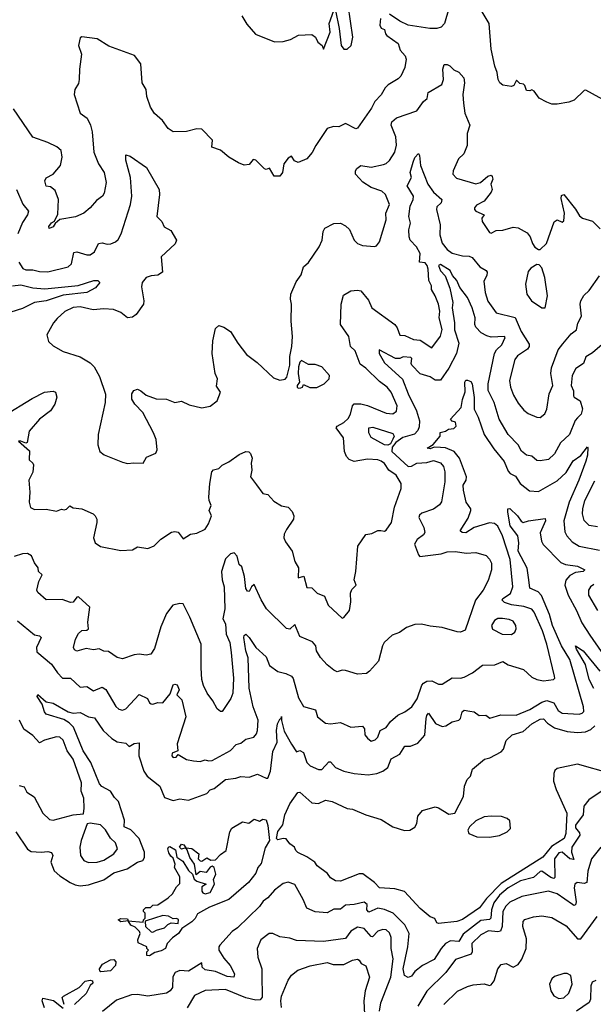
# Model space of a CAD drawing. Extents: x 1839239 to 1929705, y 762242 to 910352.
# Tile 61 of 256: x 1852858 to 1856249, y 819775 to 825598. Entities that reach past the tile are written whole.
import ezdxf

# ---------------------------------------------------------------- set-up
doc = ezdxf.new("R2010")
doc.units = 0

msp = doc.modelspace()

# ---------------------------------------------------------------- linework, layer by layer
at = {"layer": '0CON10XD'}
for points in [[(1854655, 825423.3), (1854693.9, 825525), (1854687.1, 825575), (1854715, 825652.5)], [(1854725, 825652.5), (1854747, 825547), (1854759.1, 825445), (1854775, 825424.3), (1854795, 825424.2), (1854817.5, 825445), (1854827.1, 825495), (1854800, 825685)], [(1855395.6, 825665), (1855370.5, 825575), (1855350.8, 825555), (1855325, 825547.1), (1855283.6, 825546.4), (1855155, 825565.6), (1855105, 825590), (1855045, 825631.4)], [(1856385, 825082.9), (1856205, 825181.2), (1856195, 825180), (1856136.8, 825123.2), (1856105, 825110), (1856035, 825098), (1856005, 825098), (1855975, 825110), (1855930, 825135), (1855900, 825175), (1855885, 825182.5), (1855875, 825177.5), (1855855, 825180), (1855845, 825210), (1855837, 825217), (1855815, 825220), (1855795, 825240), (1855780, 825210), (1855765, 825203.3), (1855715, 825211.2), (1855696.7, 825225), (1855686.2, 825245), (1855681.2, 825285), (1855666.7, 825323.3), (1855644.5, 825424.5), (1855634.4, 825575), (1855585.8, 825655)], [(1854990.6, 825605), (1854986.5, 825565), (1854995, 825548.8), (1855015, 825540), (1855020, 825515), (1855029.4, 825505), (1855095, 825456.9), (1855108.1, 825418.1), (1855136.9, 825385), (1855143.1, 825365), (1855134.3, 825315), (1855111.1, 825265), (1855095, 825248.6), (1855036.7, 825213.3), (1855019.4, 825195), (1854995, 825154.2), (1854958.1, 825115), (1854937.1, 825075), (1854855, 824957.5), (1854845, 824953.8), (1854785, 824983.8), (1854745.6, 824964.4), (1854714.1, 824965.9), (1854675.9, 824954.1), (1854608.1, 824855), (1854588.1, 824811.9), (1854555, 824776.2), (1854505, 824754.2), (1854483.4, 824763.4), (1854465, 824792), (1854445, 824780), (1854420, 824745), (1854412, 824695), (1854396.5, 824673.5), (1854363.3, 824673.3), (1854335, 824720), (1854315, 824713.3), (1854305, 824716.7), (1854255, 824768), (1854238.3, 824771.7), (1854215, 824741.2), (1854185, 824738.8), (1854151.7, 824751.7), (1854095, 824786), (1854045, 824825.8), (1853994.2, 824844.2), (1853997.5, 824885), (1853935, 824950), (1853905, 824952.5), (1853845, 824936.7), (1853765, 824936), (1853736.7, 824955), (1853702.7, 825002.7), (1853655, 825043.3), (1853631.2, 825081.2), (1853610, 825145), (1853605.6, 825185), (1853582.9, 825225), (1853575, 825337.5), (1853536.5, 825386.5), (1853385, 825441.9), (1853315, 825485.7), (1853225, 825496.7), (1853215, 825490), (1853206.2, 825445), (1853222.5, 825395), (1853210.6, 825305), (1853210.5, 825245), (1853205, 825220), (1853184.3, 825185), (1853180, 825155), (1853216.2, 825046.2), (1853257.1, 825015), (1853276.9, 824975), (1853286.9, 824935), (1853295.6, 824815), (1853322.9, 824745), (1853358.1, 824695), (1853368.6, 824635), (1853358.1, 824571.9), (1853346.7, 824555), (1853311.7, 824528.3), (1853274.4, 824485.6), (1853236.3, 824453.7), (1853187.6, 824432.4), (1853095, 824417.5), (1853066.7, 824393.3), (1853055, 824373.3), (1853033, 824363), (1853030, 824375), (1853045, 824396.2), (1853063.3, 824406.7), (1853082.5, 824447.5), (1853087.5, 824535), (1853068.1, 824588.1), (1853039.4, 824609.4), (1853014.6, 824614.6), (1853006.7, 824645), (1853015, 824664), (1853055.8, 824684.2), (1853098.8, 824735), (1853110, 824785), (1853103.9, 824823.9), (1853077, 824847), (1853025, 824872.5), (1852935, 824904.2), (1852821.8, 825071.8)], [(1854171.7, 825621.7), (1854201.7, 825571.7), (1854251.7, 825511.7), (1854365, 825466.7), (1854415, 825470), (1854459.3, 825480.7), (1854507, 825507), (1854585, 825510), (1854607.5, 825495), (1854620, 825465), (1854646.4, 825446.4), (1854655, 825423.3)], [(1852852.7, 824165), (1852876.4, 824126.4), (1852895, 824118.2), (1852935, 824119.7), (1852975, 824109.3), (1853025, 824107.3), (1853145, 824137.5), (1853164.5, 824155), (1853178.6, 824221.4), (1853195, 824226.2), (1853255, 824207.3), (1853275, 824206.7), (1853299.4, 824225), (1853324.7, 824275.3), (1853345, 824277.9), (1853375, 824270.8), (1853397.3, 824272.7), (1853425, 824283.6), (1853441.1, 824298.9), (1853458.5, 824331.5), (1853512.8, 824505), (1853520.4, 824555), (1853512.7, 824665), (1853485, 824767.5), (1853485, 824800), (1853510.9, 824790.9), (1853608, 824725), (1853682.9, 824595), (1853684.6, 824565.4), (1853668.1, 824435), (1853697.5, 824405), (1853712.9, 824372.9), (1853751.1, 824351.1), (1853785.4, 824295), (1853776.3, 824273.7), (1853694.6, 824195.4), (1853702, 824105), (1853675, 824088.1), (1853635, 824084.4), (1853605, 824072.9), (1853582.9, 824045), (1853578.3, 824018.3), (1853591.9, 823935), (1853590, 823915), (1853547.5, 823855), (1853525, 823839.5), (1853495, 823835.6), (1853455, 823866.7), (1853413.4, 823883.4), (1853355, 823887.9), (1853292.2, 823882.2), (1853215, 823899.7), (1853175, 823895.9), (1853125, 823872.9), (1853079.3, 823830.7), (1853057.5, 823805), (1853018, 823735), (1853028, 823695), (1853055, 823668.8), (1853115.7, 823635.7), (1853215, 823604.3), (1853275, 823569.2), (1853297.5, 823545), (1853328.9, 823488.9), (1853365.8, 823384.2), (1853364, 823335), (1853321.2, 823145), (1853320, 823085), (1853332.5, 823045), (1853357.5, 823025), (1853465, 822982.5), (1853495, 822974.3), (1853533, 822977), (1853587.5, 822975), (1853608.3, 823011.7), (1853663.8, 823035), (1853670.8, 823055), (1853665.6, 823115), (1853650, 823155), (1853585.4, 823275.4), (1853538.8, 823325), (1853521.2, 823355), (1853520, 823385), (1853532.5, 823405), (1853555, 823413.8), (1853575, 823404), (1853605, 823376.9), (1853665, 823355.4), (1853725, 823354.4), (1853775, 823334.4), (1853815, 823341.9), (1853860.6, 823320.6), (1853935, 823303.8), (1853985, 823313.3), (1854026.1, 823343.9), (1854044.6, 823395), (1854021.9, 823431.9), (1854026.5, 823475), (1854014.5, 823505), (1853995.7, 823625), (1854000.5, 823699.5), (1854015, 823772.5), (1854035, 823790), (1854065, 823780), (1854103.3, 823755), (1854147.1, 823685), (1854198.6, 823618.6), (1854261.5, 823571.5), (1854359.4, 823479.4), (1854395, 823465.8), (1854427.5, 823472.5), (1854437.5, 823485), (1854455.4, 823554.6), (1854454.4, 823605.6), (1854467.1, 823665), (1854471.4, 823725), (1854462.5, 823815), (1854465.8, 823915), (1854459.2, 823945), (1854460.8, 823975), (1854492.1, 824047.9), (1854521.4, 824088.6), (1854535, 824137.5), (1854565, 824162.5), (1854628.9, 824255), (1854646.9, 824295), (1854652.9, 824345), (1854662, 824365), (1854715, 824392.5), (1854755, 824394), (1854785, 824380), (1854807.9, 824357.9), (1854836, 824295), (1854855, 824274), (1854885, 824262.9), (1854955, 824256), (1854968.3, 824261.7), (1854985.6, 824284.4), (1855024, 824415), (1855023.1, 824455), (1855043.6, 824505), (1855020.9, 824565), (1855000, 824585), (1854935, 824605.9), (1854886.9, 824636.9), (1854843.1, 824685), (1854842.5, 824705), (1854851.1, 824718.9), (1854875, 824735.5), (1854935, 824726.2), (1855008.3, 824741.7), (1855025, 824747.9), (1855044.3, 824765.7), (1855075, 824815.7), (1855085.3, 824855.3), (1855081.8, 824905), (1855054.6, 824975), (1855058.9, 824995), (1855085, 825018.5), (1855205, 825060), (1855245.5, 825114.5), (1855267.5, 825132.5), (1855273, 825167), (1855354, 825215), (1855364.6, 825245.4), (1855360, 825305), (1855367.1, 825332.9), (1855385, 825333.3), (1855402, 825325), (1855425, 825301.2), (1855455, 825288.8), (1855483.8, 825253.8), (1855488.5, 825225), (1855478.1, 825155), (1855482, 825105), (1855488.8, 825045), (1855518.5, 824975), (1855503.6, 824925), (1855503.8, 824855), (1855484.1, 824805.9), (1855452.5, 824775), (1855420.6, 824705), (1855418.9, 824685), (1855440.6, 824660.6), (1855555, 824628.1), (1855583.3, 824635), (1855625, 824672.9), (1855645, 824678), (1855650.7, 824670.7), (1855655.5, 824655), (1855643.3, 824625), (1855651.1, 824595), (1855645, 824578), (1855604.3, 824525.7), (1855558.3, 824501.7), (1855546, 824485), (1855546.2, 824475), (1855555.7, 824465.7), (1855603.3, 824445), (1855590.8, 824425), (1855591.4, 824405), (1855635, 824340), (1855645, 824336.2), (1855675, 824352), (1855715, 824352.9), (1855775, 824370.8), (1855805, 824368), (1855858.3, 824338.3), (1855876.7, 824315), (1855890, 824275), (1855903.9, 824253.9), (1855925, 824240), (1855935, 824240), (1855972.5, 824275), (1856017.3, 824402.7), (1856035, 824414), (1856065, 824400), (1856075, 824408.8), (1856079.6, 824455), (1856059.2, 824540.8), (1856061.4, 824558.6), (1856075, 824563.8), (1856145, 824478), (1856168.7, 824438.7), (1856186.2, 824425), (1856245, 824407.5), (1856290.7, 824360.7)], [(1852763.9, 823256.1), (1852931.5, 823358.5), (1853005, 823395.6), (1853055, 823400.8), (1853070, 823395), (1853077.8, 823365), (1853065.7, 823324.3), (1853040.9, 823285), (1852974.2, 823235.8), (1852914.7, 823165.3), (1852901.4, 823098.6), (1852895, 823093.8), (1852864.2, 823105.8), (1852850, 823105), (1852915, 823048), (1852914.4, 822995), (1852936.2, 822976.2), (1852939.2, 822965), (1852935, 822922.5), (1852912.5, 822875), (1852917.5, 822805), (1852914.2, 822745), (1852922.7, 822712.7), (1852945, 822700.8), (1853015, 822702.7), (1853075, 822691.4), (1853105, 822702.9), (1853120.3, 822700.3), (1853135, 822704.4), (1853155, 822722.5), (1853175, 822710.9), (1853225, 822705.8), (1853292.5, 822675), (1853303.9, 822663.9), (1853313.3, 822645), (1853313.8, 822625), (1853293.6, 822533.6), (1853303.6, 822503.6), (1853335, 822483.3), (1853455, 822460), (1853525, 822463.3), (1853555, 822480), (1853615, 822470), (1853653.6, 822486.4), (1853693.1, 822526.9), (1853755, 822567.1), (1853775, 822571.4), (1853795, 822567.1), (1853825, 822527.5), (1853867.5, 822555), (1853905, 822560.8), (1853955, 822586.2), (1853975, 822616.7), (1853991.2, 822665), (1853978.8, 822695), (1853990.8, 822725), (1853978.1, 822755), (1853977.1, 822775), (1853981.4, 822855), (1853993.8, 822925), (1854004.4, 822935.6), (1854035.5, 822944.5), (1854055.9, 822964.1), (1854095, 822983.8), (1854155, 823027.5), (1854195, 823043.8), (1854211.7, 823041.7), (1854222.5, 823032.5), (1854231.4, 823005), (1854226, 822975), (1854230, 822935), (1854221.9, 822895), (1854258.2, 822848.2), (1854295, 822796.7), (1854325, 822791.2), (1854360, 822750), (1854405, 822722.5), (1854445, 822716), (1854468.8, 822688.8), (1854478, 822665), (1854476.2, 822645), (1854435.8, 822584.2), (1854422, 822555), (1854420, 822535), (1854430.3, 822510.3), (1854468.8, 822455), (1854484, 822395), (1854506.2, 822356.2), (1854505, 822297.5), (1854538, 822308), (1854555, 822241.2), (1854585, 822238), (1854617.5, 822207.5), (1854659.1, 822189.1), (1854681.2, 822135), (1854765, 822058), (1854775, 822062), (1854807.3, 822105), (1854816.2, 822155), (1854813, 822207), (1854822.1, 822227.9), (1854847.8, 822255), (1854835.8, 822285), (1854845.4, 822335), (1854856.2, 822485), (1854905, 822554.4), (1854939.5, 822560.5), (1854975, 822577.3), (1854993, 822577), (1855015, 822574.4), (1855025, 822579.4), (1855056, 822624), (1855074.1, 822715.9), (1855112.9, 822825), (1855112.9, 822855), (1855083.6, 822905), (1855041.2, 822935), (1855015, 822973.2), (1854995, 822987.7), (1854975, 822995.7), (1854915, 822999.1), (1854835, 822984.6), (1854805, 822996.9), (1854789.7, 823015), (1854778, 823045), (1854772.5, 823125), (1854728.9, 823185), (1854734.4, 823195), (1854775, 823216.5), (1854799.6, 823240.4), (1854813.8, 823266.2), (1854824.8, 823315.2), (1854835, 823326.7), (1854875.6, 823325.6), (1854915, 823316.5), (1855025, 823270.8), (1855065, 823267.8), (1855086.7, 823283.3), (1855090, 823315), (1855053.3, 823395), (1855030, 823425), (1854985, 823458.2), (1854905, 823537.6), (1854870.2, 823560.2), (1854840.4, 823640.4), (1854814.5, 823665), (1854803.8, 823725), (1854755.5, 823795), (1854758.2, 823915), (1854771.5, 823968.5), (1854815.7, 823994.3), (1854855, 823999.5), (1854875, 823994.4), (1854920.2, 823940.2), (1854940.8, 823895), (1855076.2, 823795), (1855090.4, 823775), (1855105, 823732), (1855135, 823731.1), (1855186.4, 823706.4), (1855225, 823703.1), (1855295, 823658), (1855345, 823727.5), (1855356.3, 823766.3), (1855338.9, 823835), (1855342, 823875), (1855333.4, 823915), (1855315, 823965.5), (1855292.1, 824002.1), (1855291.8, 824025), (1855276.6, 824056.6), (1855272, 824122), (1855267.6, 824145), (1855255, 824159.7), (1855222.1, 824165), (1855225.6, 824215), (1855204.3, 824254.3), (1855167, 824295), (1855160.2, 824315), (1855158.8, 824355), (1855169.5, 824395), (1855158.5, 824435), (1855167.5, 824495), (1855185, 824534.3), (1855186.7, 824555), (1855149.5, 824615), (1855174.2, 824665), (1855165.6, 824695), (1855185, 824756.2), (1855195, 824783.8), (1855215, 824806.2), (1855221.2, 824795), (1855226.7, 824735), (1855271.4, 824625), (1855305, 824578.8), (1855354.5, 824535), (1855349.6, 824515), (1855325, 824492), (1855321.8, 824475), (1855343.1, 824385), (1855341.3, 824325), (1855355, 824276.7), (1855385, 824239.3), (1855415, 824217.1), (1855475, 824201.5), (1855515, 824200.4), (1855532.2, 824192.2), (1855577.6, 824137.6), (1855615, 824115.4), (1855621.8, 824105), (1855619.5, 824085), (1855601.5, 824051.5), (1855610.3, 823985), (1855625, 823934.4), (1855675, 823864.6), (1855786.8, 823836.8), (1855822.1, 823755), (1855869.8, 823679.8), (1855870, 823665), (1855859.6, 823650.4), (1855800.3, 823609.7), (1855785, 823588.6), (1855753.3, 823465), (1855759.1, 823425), (1855778, 823378), (1855805, 823331.4), (1855839.4, 823289.4), (1855865, 823269.2), (1855915, 823247.5), (1855935, 823246), (1855963.2, 823266.8), (1855974.4, 823295), (1855988.2, 823385), (1856009.1, 823435), (1855998.2, 823505), (1856001.3, 823538.7), (1856042.5, 823645), (1856069.1, 823680.9), (1856118.7, 823741.3), (1856149.5, 823765), (1856157.2, 823802.8), (1856180.4, 823845), (1856171.8, 823915), (1856176, 823935), (1856192.8, 823967.2), (1856225, 823996.7), (1856285, 824083.8)], [(1852839.3, 824595), (1852876.8, 824506.7), (1852910.9, 824465), (1852904.6, 824445), (1852875, 824399.4), (1852847.8, 824332.2)], [(1856315, 823689.2), (1856245, 823627.8), (1856205.5, 823604.5), (1856190.6, 823565), (1856146.2, 823535), (1856124.4, 823495), (1856119.4, 823435), (1856132.7, 823402.7), (1856133.2, 823373.2), (1856137.1, 823365), (1856172.5, 823345), (1856185, 823297.5), (1856177.5, 823265), (1856155, 823243.3), (1856142.1, 823227.9), (1856108.2, 823145), (1856055.4, 823095), (1856019.2, 823030.8), (1855985, 822997.5), (1855935, 822988.7), (1855915, 822991.1), (1855885, 823017.5), (1855855, 823022.9), (1855825, 823046.9), (1855805, 823084), (1855745.9, 823145.9), (1855692.3, 823235), (1855662.5, 823335), (1855626.8, 823405), (1855627, 823445), (1855665.2, 823624.8), (1855676.2, 823645), (1855708.4, 823675), (1855728.3, 823718.3), (1855724.2, 823724.2), (1855645, 823720.6), (1855618.9, 823728.9), (1855586.5, 823746.5), (1855555, 823780.8), (1855548.8, 823795), (1855550, 823835), (1855533.6, 823893.6), (1855504.8, 823954.8), (1855460.3, 824015), (1855443.2, 824055), (1855417.6, 824085), (1855402.5, 824115), (1855345, 824150), (1855334.5, 824145.5), (1855345, 824113.8), (1855372.7, 824082.7), (1855401.3, 824011.3), (1855418.2, 823925), (1855414.8, 823895), (1855429.3, 823805), (1855427.7, 823765), (1855454.4, 823685), (1855440.9, 823625), (1855395, 823538.1), (1855345, 823467.1), (1855315, 823465.6), (1855285, 823486.4), (1855224.8, 823504.8), (1855176.9, 823555), (1855172.5, 823565), (1855176.2, 823595), (1855170.7, 823600.7), (1855125, 823605.3), (1855105, 823595.4), (1855080, 823595), (1854982.5, 823645), (1854983.2, 823625), (1855015, 823569.2), (1855122.1, 823472.1), (1855155.1, 823385.1), (1855203.5, 823285), (1855221.8, 823225), (1855218.9, 823191.1), (1855212, 823168), (1855193, 823147), (1855122.8, 823127.2), (1855081.2, 823098.8), (1855059.2, 823070.8), (1855058.5, 823045), (1855155, 822956.8), (1855175, 822957.8), (1855205.8, 822975), (1855265, 822979.4), (1855305, 822991.2), (1855345, 822977.5), (1855363.5, 822955), (1855372.2, 822925), (1855372.4, 822865), (1855352.4, 822747.6), (1855340.1, 822729.9), (1855305, 822704.5), (1855235, 822680), (1855221.9, 822668.1), (1855217.8, 822655), (1855247.5, 822595), (1855253.1, 822565), (1855245, 822551.9), (1855208.1, 822525), (1855192.9, 822497.1), (1855215, 822433.3), (1855224.5, 822424.5), (1855350.7, 822439.3), (1855385, 822450.8), (1855435, 822454.2), (1855496.7, 822443.3), (1855555, 822447.3), (1855615, 822428.6), (1855635, 822408.6), (1855646.5, 822385), (1855648.2, 822345), (1855627.9, 822282.1), (1855599.1, 822225), (1855553.3, 822165), (1855491.7, 821988.3), (1855465, 821976.2), (1855445, 821978), (1855355, 822004), (1855285, 822011.2), (1855234.2, 822024.2), (1855195, 822021.5), (1855145, 822003.6), (1855102.5, 821975), (1855060.8, 821959.2), (1855013.8, 821915), (1855002, 821895), (1854980, 821805), (1854926, 821745), (1854907.4, 821732.6), (1854855, 821728), (1854785, 821748.6), (1854765, 821751.4), (1854735, 821741.4), (1854715, 821751.9), (1854675, 821782.5), (1854636, 821826), (1854613.3, 821865), (1854608.2, 821895), (1854589.7, 821919.7), (1854515, 821950), (1854485, 822020.6), (1854455, 821994.5), (1854435, 821998.1), (1854316.5, 822115), (1854285, 822166.9), (1854245, 822258), (1854227.5, 822245), (1854215, 822216.7), (1854205, 822218.8), (1854194.5, 822235), (1854187.5, 822305), (1854172, 822362), (1854155, 822376.2), (1854143.3, 822425), (1854125, 822446), (1854105, 822438.8), (1854075, 822410), (1854051.8, 822335), (1854054.5, 822285), (1854066.1, 822245), (1854071.2, 822115), (1854058.8, 822055), (1854074.6, 822024.6), (1854078.8, 821965), (1854100, 821915), (1854108.1, 821855), (1854121.6, 821705), (1854117.9, 821615), (1854106.2, 821583.8), (1854055, 821507.5), (1854045, 821507.5), (1854025, 821523.3), (1853999.8, 821569.8), (1853965.7, 821615), (1853945, 821660), (1853935.5, 821695.5), (1853930, 821765), (1853930.5, 821905), (1853864.6, 822064.6), (1853824, 822144), (1853805, 822146), (1853763.6, 822136.4), (1853725, 822087.5), (1853692.2, 822007.8), (1853655, 821880), (1853633.1, 821846.9), (1853605, 821839.5), (1853565, 821845.7), (1853535, 821842.9), (1853465, 821818), (1853435, 821825.6), (1853382.2, 821862.2), (1853355, 821862.9), (1853328.2, 821878.2), (1853295, 821871.4), (1853250.5, 821879.5), (1853195, 821864), (1853181.2, 821871.2), (1853176.2, 821885), (1853188, 821935), (1853205, 821968.8), (1853225, 821986.2), (1853255, 821988.6), (1853265.6, 821995), (1853260.8, 822035), (1853273.3, 822125), (1853205, 822186), (1853195, 822183.8), (1853175, 822154.3), (1853158.3, 822151.7), (1853109.6, 822169.6), (1853015, 822167.8), (1852965, 822210), (1852959.4, 822225), (1852970.6, 822275), (1852990, 822315), (1852970, 822335), (1852966.9, 822356.9), (1852945, 822386.2), (1852927.6, 822427.6), (1852905, 822440.5), (1852875, 822440.4), (1852825, 822424.5)], [(1855965, 823894.2), (1855978, 823965), (1855963, 824073), (1855945, 824130), (1855928.3, 824148.3), (1855915, 824150), (1855880.7, 824129.3), (1855865, 824110), (1855848.8, 824035), (1855857.1, 823975), (1855884, 823935), (1855945, 823894.3), (1855965, 823894.2)], [(1852815, 824024.4), (1852865, 824030.2), (1852935, 824013), (1853005.7, 824005.7), (1853203.7, 824026.3), (1853295.4, 824055.4), (1853320, 824055), (1853332.5, 824045), (1853306.9, 824013.1), (1853255.6, 823984.4), (1853115, 823970), (1853015, 823934.8), (1852945, 823925.3), (1852875, 823890.9), (1852805, 823868.5)], [(1854505, 823418.8), (1854519.5, 823420.5), (1854530, 823425), (1854535, 823440), (1854573.3, 823423.3), (1854615, 823423.8), (1854657.5, 823445), (1854686.7, 823475), (1854690, 823495), (1854645, 823546.2), (1854605, 823558.8), (1854565, 823560), (1854525, 823582.5), (1854515, 823572.5), (1854506.2, 823545), (1854504.2, 823505), (1854512.5, 823455), (1854498.8, 823435), (1854498.8, 823425), (1854505, 823418.8)], [(1852845, 822043.5), (1852945, 821960.8), (1852975.4, 821955.4), (1852984.3, 821945), (1852956.4, 821885), (1852960, 821860), (1853046.9, 821786.9), (1853080.9, 821735), (1853111.9, 821705), (1853157.5, 821705), (1853215, 821650.6), (1853255, 821655.4), (1853295, 821630), (1853345, 821650), (1853366.6, 821636.6), (1853426.7, 821536.7), (1853445, 821521.1), (1853465, 821515.6), (1853485, 821521.9), (1853565, 821606.7), (1853613.1, 821583.1), (1853625, 821558.8), (1853635, 821551.5), (1853645, 821549.5), (1853675, 821560.8), (1853705, 821558.5), (1853747.9, 821612.1), (1853764.7, 821665.3), (1853775, 821669.4), (1853788.1, 821665), (1853800, 821635), (1853786, 821605), (1853815.8, 821575.8), (1853840.9, 821475), (1853789.1, 821315), (1853793.3, 821275), (1853760.3, 821259.7), (1853756.9, 821245), (1853765, 821234.5), (1853782.6, 821237.4), (1853795, 821253.3), (1853843.4, 821223.4), (1853885, 821214.6), (1853925, 821210.9), (1853955, 821221.8), (1853975, 821214.5), (1853995, 821217.5), (1854104.2, 821275.8), (1854137.5, 821312.5), (1854165, 821320.4), (1854195, 821342.5), (1854242, 821355), (1854258.9, 821375), (1854264.4, 821394.4), (1854267.7, 821455), (1854237.8, 821535), (1854215.2, 821645), (1854207.8, 821825), (1854194.2, 821865), (1854183.2, 821945), (1854185, 821956.2), (1854195, 821964.2), (1854214.4, 821945), (1854254.5, 821885), (1854315, 821830), (1854335, 821778.9), (1854385, 821742.9), (1854432, 821732), (1854465.4, 821715.4), (1854475, 821701.2), (1854506.9, 821586.9), (1854535, 821535.8), (1854606.5, 821516.5), (1854618.6, 821475), (1854665, 821438.6), (1854695, 821434.2), (1854755, 821441.8), (1854815, 821413.9), (1854885, 821420), (1854895.6, 821405), (1854898.8, 821368.8), (1854915, 821348.8), (1854935, 821332.2), (1854959.6, 821340.4), (1854975, 821355.8), (1854988.8, 821395), (1855025, 821412.7), (1855051.2, 821448.8), (1855094, 821485), (1855135, 821504.5), (1855176.4, 821535), (1855208.5, 821581.5), (1855235, 821662.2), (1855245, 821675.5), (1855264.3, 821685.7), (1855295, 821687.5), (1855335, 821669.1), (1855355, 821669.5), (1855415, 821705.7), (1855465, 821704.4), (1855485, 821710), (1855535, 821735.7), (1855595, 821781.1), (1855667.8, 821782.2), (1855715, 821802.1), (1855745, 821783.1), (1855836.2, 821755), (1855885, 821710.8), (1855915, 821695.6), (1855955, 821688.9), (1856014.1, 821695.9), (1856021.2, 821705), (1856020, 821715), (1855974.8, 821905), (1855949.8, 821985), (1855900, 822095), (1855885, 822111.8), (1855838.3, 822128.3), (1855765, 822137.4), (1855725, 822151.9), (1855711.2, 822165), (1855714.8, 822175.2), (1855760.7, 822205), (1855772.7, 822245), (1855757.4, 822405), (1855712.1, 822545), (1855685, 822603.6), (1855665, 822618.2), (1855635, 822622), (1855545.2, 822594.8), (1855495, 822563.2), (1855473.3, 822565), (1855461.2, 822575), (1855508.9, 822651.1), (1855526, 822695), (1855525.7, 822705.7), (1855497.2, 822745), (1855481.8, 822815), (1855480.6, 822845), (1855497.1, 822875), (1855499.1, 822895), (1855458.5, 823005), (1855427.2, 823045), (1855375, 823066.2), (1855345, 823068.3), (1855308.8, 823071.2), (1855285, 823060.8), (1855267.5, 823065), (1855303.1, 823086.9), (1855343.3, 823135), (1855343.2, 823156.8), (1855375, 823164.3), (1855393.3, 823176.7), (1855425, 823180.4), (1855439.5, 823195), (1855435, 823218.8), (1855414, 823224), (1855404.3, 823235), (1855467.1, 823305), (1855475, 823351.2), (1855491.7, 823398.3), (1855490, 823455), (1855495, 823466.7), (1855505, 823467.1), (1855525, 823459.5), (1855533.1, 823445), (1855545.2, 823364.8), (1855544, 823294), (1855568.3, 823248.3), (1855605, 823145.6), (1855660.5, 823060.5), (1855722.5, 822985), (1855745, 822928.6), (1855757.5, 822915), (1855788.5, 822898.5), (1855816.1, 822856.1), (1855871.6, 822811.6), (1855925, 822807.5), (1856035, 822870.4), (1856088.8, 822921.2), (1856130.4, 822989.6), (1856175, 823021.1), (1856215, 823072.5), (1856217.3, 823067.3), (1856215, 823023.8), (1856205, 822986.7), (1856164.6, 822875), (1856106.3, 822745), (1856075.3, 822635.3), (1856080.4, 822570.4), (1856092.9, 822545), (1856125, 822510), (1856165.3, 822485.3), (1856285, 822460.8)], [(1855035, 823081.9), (1855014, 823085), (1854935, 823127.1), (1854921.5, 823155), (1854923.1, 823185), (1854945, 823188.8), (1855065, 823152), (1855071.1, 823135), (1855065, 823116.7), (1855049.5, 823090.5), (1855035, 823081.9)], [(1856275, 822599.6), (1856225, 822607.1), (1856195, 822636.2), (1856185.4, 822675), (1856186.6, 822705), (1856199.7, 822755), (1856259.1, 822870.9)], [(1852835.6, 820795), (1852905, 820691.9), (1852925, 820679.5), (1852985, 820674.4), (1853025, 820679.5), (1853045, 820672.5), (1853054.3, 820655), (1853041.9, 820615), (1853061.9, 820565), (1853095, 820535.6), (1853157.1, 820495), (1853185, 820481.5), (1853215, 820476.6), (1853265, 820482.8), (1853355, 820511.9), (1853415, 820552), (1853494.3, 820575.7), (1853555, 820615.4), (1853586.2, 820625), (1853596.4, 820643.6), (1853595.3, 820675), (1853564.7, 820755), (1853515, 820808), (1853475.6, 820825.6), (1853477.3, 820865), (1853441.8, 820975), (1853417.8, 820997.8), (1853394.4, 821035), (1853342.9, 821062.9), (1853329.5, 821079.5), (1853279.2, 821205), (1853234.1, 821275), (1853175.3, 821415), (1853150.7, 821440.7), (1853119.1, 821459.1), (1853015, 821490.8), (1853004.5, 821504.5), (1852990.4, 821550.4), (1852961.8, 821595), (1852965, 821608), (1853014.5, 821564.5), (1853055, 821556), (1853145, 821505.3), (1853175, 821497.6), (1853215, 821501.1), (1853265, 821475.9), (1853299.7, 821469.7), (1853351.5, 821395), (1853402.5, 821347.5), (1853435, 821327.5), (1853485, 821319.4), (1853505, 821300.9), (1853535, 821316.9), (1853565, 821322.5), (1853561.5, 821245), (1853592.5, 821155), (1853611.8, 821125), (1853686.5, 821065), (1853715, 820998), (1853765, 820981.5), (1853805, 820990), (1853855, 820981.9), (1853965, 821022.2), (1853985, 821044.6), (1854008.1, 821051.9), (1854075, 821104.5), (1854135, 821112.2), (1854165, 821122.9), (1854215, 821118.2), (1854263.8, 821136.2), (1854315, 821112.2), (1854325, 821112.9), (1854340, 821155), (1854355, 821270), (1854381.1, 821325), (1854376.8, 821395), (1854381.3, 821435), (1854395, 821461.2), (1854403.6, 821466.4), (1854405, 821477.5), (1854405.4, 821454.6), (1854421.5, 821391.5), (1854464.3, 821314.3), (1854495, 821268.8), (1854515, 821275.4), (1854535.2, 821265.2), (1854554.7, 821205), (1854575, 821185.4), (1854625, 821163.5), (1854645, 821163.1), (1854685, 821209.2), (1854695, 821209.2), (1854725, 821175.5), (1854773.8, 821153.8), (1854835, 821139.5), (1854917.6, 821132.4), (1854969.1, 821140.9), (1855005, 821154.5), (1855033.6, 821176.4), (1855055, 821226.5), (1855105.2, 821254.8), (1855135, 821301.9), (1855167.8, 821302.2), (1855211.2, 821318.8), (1855252.5, 821367.5), (1855261, 821465), (1855265, 821484), (1855275, 821496.2), (1855315.5, 821435.5), (1855355, 821417.5), (1855377.2, 821422.8), (1855415, 821446.2), (1855455, 821455.7), (1855463.8, 821466.2), (1855473.2, 821505), (1855485, 821514.6), (1855519.6, 821509.6), (1855545, 821505.5), (1855575, 821483.5), (1855614.6, 821484.6), (1855637.1, 821467.1), (1855702.9, 821487.1), (1855793.8, 821486.2), (1855875, 821518.1), (1855945, 821563.1), (1855975, 821571.1), (1856015, 821557.7), (1856042, 821512), (1856065, 821497.3), (1856165, 821492.1), (1856183.6, 821496.4), (1856192.6, 821507.4), (1856191.5, 821535), (1856111.3, 821815), (1856061.9, 821895), (1856007.3, 822015), (1855990.3, 822080.3), (1855942.9, 822192.9), (1855923.9, 822215), (1855875, 822236.7), (1855868.3, 822285), (1855857.9, 822355), (1855805.2, 822455), (1855809.3, 822505), (1855802.2, 822545), (1855758.5, 822605), (1855743.1, 822685), (1855744.6, 822705.4), (1855755, 822707.1), (1855801.4, 822665), (1855822.2, 822632.2), (1855835, 822624.2), (1855865.8, 822634.2), (1855965, 822648.8), (1855966.5, 822635), (1855936, 822564), (1855942.1, 822515), (1855953.3, 822495), (1856057.8, 822387.8), (1856085, 822376.7), (1856156.2, 822366.2), (1856198.8, 822345), (1856190, 822335), (1856145, 822328.8), (1856109.6, 822310.4), (1856086.4, 822283.6), (1856080.7, 822255), (1856100.7, 822195), (1856150, 822105), (1856181.2, 822031.2), (1856229, 821959), (1856363.3, 821765)], [(1856252.2, 822257.8), (1856233.3, 822245), (1856220.5, 822225), (1856220.5, 822195), (1856275, 822104.3)], [(1855765, 821961.9), (1855785, 821976), (1855793.3, 821995), (1855792.1, 822015), (1855775, 822040.4), (1855751.8, 822051.8), (1855712.5, 822057.5), (1855683.9, 822056.1), (1855664.2, 822045), (1855646.7, 822015), (1855654.2, 821994.2), (1855710, 821965), (1855765, 821961.9)], [(1856252.4, 821642.4), (1856225, 821696.7), (1856203.3, 821785), (1856150, 821875), (1856145, 821895.6), (1856188.8, 821865), (1856287.4, 821745)], [(1852855, 821069.4), (1852885, 821062), (1852900.6, 821030.6), (1852943.1, 821003.1), (1852994.3, 820905), (1853035, 820868.6), (1853055.6, 820864.4), (1853175, 820895.7), (1853235, 820902.5), (1853240, 820935), (1853236.2, 820995), (1853221.6, 821035), (1853223.1, 821085), (1853173.8, 821225), (1853139.5, 821275), (1853115, 821336.9), (1853095, 821354.4), (1853075, 821358.1), (1853005, 821336.5), (1852975, 821320.9), (1852936.4, 821365), (1852883.3, 821403.3), (1852856.8, 821455)], [(1856350.7, 821140.7), (1856155, 821195.4), (1856035, 821170), (1856021.7, 821158.3), (1856015, 821140), (1856014.4, 821095.6), (1856029.6, 821045), (1856091.9, 820905), (1856086, 820786), (1856077.3, 820755), (1856002.3, 820707.7), (1855950.7, 820645), (1855705, 820490), (1855618.3, 820401.7), (1855577.1, 820345), (1855475, 820277.5), (1855442.5, 820265), (1855335, 820253.8), (1855325, 820257.5), (1855313, 820283), (1855285, 820292.5), (1855225, 820342.5), (1855132.1, 820442.1), (1855075, 820457.7), (1854985, 820464.3), (1854954.8, 820494.8), (1854886.5, 820546.5), (1854865, 820546.2), (1854755, 820502.9), (1854725.7, 820505.7), (1854695, 820523.8), (1854678.3, 820548.3), (1854617.5, 820595), (1854602.5, 820615), (1854555, 820647.5), (1854502.7, 820672.7), (1854490, 820685), (1854482.5, 820705), (1854455, 820723.8), (1854433.1, 820753.1), (1854415, 820756.9), (1854385, 820747.5), (1854376.5, 820756.5), (1854385, 820797.2), (1854413.3, 820836.7), (1854425, 820895.8), (1854455, 820960), (1854502, 821028), (1854515, 821029.2), (1854585, 820967.8), (1854625, 820962.9), (1854665, 820982.7), (1854705, 820974.5), (1854795, 820934.2), (1854825, 820929.4), (1854905, 820895.7), (1854995, 820868.1), (1855065, 820824.3), (1855133.2, 820803.2), (1855165, 820805.8), (1855195, 820823.8), (1855206, 820845), (1855212.3, 820887.7), (1855239.3, 820920.7), (1855315, 820942.5), (1855335, 820937.5), (1855395, 820900), (1855430, 820905), (1855482.5, 821005), (1855487.5, 821065), (1855503.3, 821105), (1855523.8, 821125), (1855535, 821166.2), (1855605.6, 821224.4), (1855637.2, 821232.8), (1855705, 821267.8), (1855718.5, 821285), (1855735, 821336.2), (1855770.3, 821369.7), (1855835, 821388.4), (1855886.2, 821435), (1855935, 821462.2), (1855955, 821463.6), (1855978.4, 821438.4), (1856019.6, 821409.6), (1856095, 821388.9), (1856156.7, 821383.3), (1856203.6, 821386.3), (1856235, 821400.4), (1856258.1, 821421.9)], [(1856295, 821034.5), (1856222.5, 820985), (1856192.7, 820947.3), (1856189.7, 820895), (1856143.1, 820835), (1856145, 820820), (1856168.6, 820788.6), (1856170.3, 820775), (1856122.4, 820705), (1856121, 820675), (1856135, 820631.4), (1856110.4, 820635), (1856065, 820674.6), (1856045, 820670.7), (1856020.5, 820635), (1856022.7, 820525), (1856015, 820520.3), (1855998.2, 820525), (1855945, 820562.5), (1855935, 820560), (1855895, 820524.8), (1855819.6, 820505), (1855746.8, 820465), (1855695, 820421.2), (1855662.1, 820375), (1855647.2, 820335), (1855643.5, 820285), (1855635, 820277.2), (1855585, 820270.4), (1855480.4, 820189.6), (1855455, 820147.5), (1855405, 820151), (1855376.2, 820135), (1855349.6, 820105), (1855309.3, 820040.7), (1855239.4, 820005), (1855195, 819968.5), (1855175, 819940.9), (1855155, 819934.4), (1855133.2, 819945), (1855125.2, 819985.2), (1855152.1, 820115), (1855160, 820195), (1855135.5, 820245), (1855065.6, 820315), (1855015, 820336.2), (1854975, 820343.8), (1854921.2, 820321.2), (1854910.7, 820335), (1854912.2, 820365), (1854895, 820378.5), (1854835, 820365.2), (1854785, 820362.5), (1854755, 820337.5), (1854715, 820337.8), (1854675, 820316.9), (1854605, 820322.9), (1854555, 820343.8), (1854534.3, 820395), (1854484.4, 820484.4), (1854445, 820497.1), (1854415, 820490.6), (1854365, 820450), (1854325, 820405.5), (1854298.1, 820385), (1854275, 820354.6), (1854145, 820228.5), (1854114.3, 820205.8), (1854042, 820125), (1854035.5, 820114.5), (1854035.5, 820095), (1854065, 820047.8), (1854102.1, 820005), (1854127.1, 819955), (1854124, 819936), (1854085, 819940.3), (1854015, 819970), (1853955, 819978.9), (1853937.3, 819995), (1853935, 820020), (1853855, 819971.8), (1853805, 819974.4), (1853776.6, 819963.4), (1853763, 819937), (1853761.9, 819875), (1853747.2, 819855), (1853725, 819841.7), (1853615, 819823.2), (1853555, 819834.2), (1853518.6, 819831.4), (1853429.9, 819800.1), (1853347.4, 819732.6)], [(1853625, 820062.5), (1853610, 820065), (1853610, 820085), (1853620, 820095), (1853610, 820105), (1853610, 820115), (1853558.3, 820138.3), (1853557, 820157), (1853570, 820195), (1853566, 820206), (1853541.2, 820231.2), (1853514.1, 820244.1), (1853500, 820270), (1853456.4, 820263.6), (1853440, 820275), (1853455, 820282.5), (1853495, 820280), (1853500, 820270), (1853588.3, 820261.7), (1853590, 820275), (1853600, 820285), (1853600, 820315), (1853590, 820325), (1853590, 820335), (1853603, 820347), (1853631.7, 820348.3), (1853645, 820362.5), (1853675, 820363.3), (1853735.8, 820404.2), (1853761.2, 820428.8), (1853785, 820470), (1853805, 820490), (1853805, 820530), (1853772.5, 820585), (1853777.5, 820605), (1853765, 820640), (1853750.8, 820650.8), (1853740.5, 820670.5), (1853734, 820695), (1853737.5, 820705), (1853745, 820708.8), (1853778.6, 820688.6), (1853786.2, 820646.2), (1853822, 820622), (1853855, 820566.2), (1853880, 820545), (1853890, 820515), (1853905, 820503.3), (1853960, 820485), (1853935, 820470), (1853934.2, 820445), (1853941.2, 820435), (1853955, 820428), (1853984, 820436), (1854010, 820485), (1854003, 820513), (1854016.7, 820545), (1854007.5, 820585), (1853995, 820592.5), (1853983.6, 820586.4), (1853960, 820555), (1853925, 820560), (1853901.7, 820541.7), (1853891.2, 820605), (1853863.9, 820643.9), (1853848.3, 820688.3), (1853840, 820700), (1853815, 820693.3), (1853803.3, 820705), (1853815, 820722.5), (1853829.3, 820719.3), (1853840, 820700), (1853875, 820697.5), (1853916.7, 820665), (1853912.5, 820635), (1853925, 820623.3), (1853935, 820622.5), (1853965, 820642.5), (1853987.5, 820627.5), (1854015, 820629.4), (1854045, 820661.2), (1854078.8, 820685), (1854100, 820795), (1854112.3, 820817.7), (1854175, 820853.8), (1854213, 820847), (1854245, 820870), (1854275, 820857.5), (1854295, 820870), (1854315, 820866.7), (1854325, 820833.3), (1854335.7, 820744.3), (1854309.6, 820700.4), (1854285, 820608), (1854266.5, 820583.5), (1854255, 820551.2), (1854210.8, 820495), (1854095, 820394.4), (1853980.3, 820349.7), (1853910, 820310), (1853895, 820283.3), (1853875, 820263.3), (1853817, 820223), (1853795.9, 820194.1), (1853760.7, 820169.3), (1853730, 820135), (1853720, 820105), (1853695, 820092.5), (1853657.5, 820082.5), (1853625, 820062.5)], [(1855635, 820764), (1855695, 820773.3), (1855740, 820795), (1855760, 820815), (1855755, 820860), (1855740, 820875), (1855707, 820887), (1855645, 820888.8), (1855605, 820883.3), (1855555, 820860), (1855516.7, 820825), (1855507.5, 820805), (1855513.3, 820785), (1855560, 820765), (1855635, 820764)], [(1853265, 820614), (1853315, 820616.6), (1853355, 820627.5), (1853415, 820664.5), (1853435.5, 820695), (1853425, 820730), (1853395, 820757.7), (1853365, 820808.1), (1853335, 820836.7), (1853273.6, 820846.4), (1853257, 820843), (1853221.8, 820745), (1853212.7, 820705), (1853216.5, 820655), (1853236.9, 820625), (1853265, 820614)], [(1856294.4, 820705), (1856239.4, 820635), (1856217.8, 820562.2), (1856211.8, 820495), (1856195, 820489.4), (1856154.6, 820495.4), (1856139.4, 820485), (1856136.1, 820463.9), (1856148.7, 820381.3), (1856145, 820364), (1856135, 820360), (1856125.8, 820365), (1856035, 820428.8), (1855985, 820444.2), (1855826.9, 820413.1), (1855755, 820379.1), (1855731.2, 820355), (1855714.3, 820325), (1855710.7, 820235), (1855701.2, 820208.8), (1855685, 820203.2), (1855629.8, 820210.2), (1855585, 820186.6), (1855530.7, 820135), (1855533.2, 820085), (1855528, 820072), (1855435, 820040.4), (1855377.2, 819962.8), (1855266, 819854), (1855211.1, 819765)], [(1853645, 820201.2), (1853666.5, 820213.5), (1853715, 820226.7), (1853733.3, 820246.7), (1853753, 820257), (1853795, 820252.5), (1853797, 820277), (1853785, 820282.5), (1853765, 820280), (1853737, 820297), (1853705, 820300), (1853605, 820270), (1853600, 820265), (1853602.5, 820235), (1853635, 820203.8), (1853645, 820201.2)], [(1855365.9, 819774.1), (1855446.9, 819853.1), (1855505, 819881.2), (1855539.2, 819890.8), (1855605, 819896.8), (1855635, 819887.3), (1855645, 819890.8), (1855663.4, 819915), (1855685.3, 819984.7), (1855705, 820010), (1855735, 820016.4), (1855775, 819995.5), (1855805, 820010.5), (1855827.2, 820042.8), (1855852.1, 820105), (1855853.5, 820163.5), (1855833.6, 820236.4), (1855835.5, 820264.5), (1855845, 820277.1), (1855895, 820292.5), (1855945, 820298.2), (1856005, 820289.2), (1856089.8, 820239.8), (1856155, 820163.3), (1856175, 820162.1), (1856271.9, 820295)], [(1854985.7, 819735), (1854992.2, 819785), (1855051.6, 819935), (1855065.2, 820045), (1855054.5, 820104.5), (1855055, 820170), (1855045, 820197.9), (1855025, 820215.3), (1855005, 820217.7), (1854975, 820208.2), (1854943.5, 820173.5), (1854935, 820175.6), (1854895, 820223.8), (1854855, 820231.1), (1854815, 820208.1), (1854785, 820164.5), (1854655, 820146.4), (1854495, 820151.8), (1854455, 820166.7), (1854395.9, 820174.1), (1854355, 820194.3), (1854332.5, 820195), (1854283.9, 820156.1), (1854261.5, 820105), (1854265.6, 820055), (1854289.7, 819985), (1854289.3, 819950.8), (1854292.1, 819817.9), (1854279, 819801), (1854255, 819799.2), (1854195, 819813.9), (1854075, 819862.2), (1853955, 819856.4), (1853891.6, 819828.4), (1853847.5, 819755)], [(1853338.3, 819968.3), (1853331.7, 819971.7), (1853328.8, 819985), (1853347, 820013), (1853395, 820038.8), (1853415, 820040), (1853426.4, 820026.4), (1853424.2, 820005.8), (1853395, 819972.5), (1853338.3, 819968.3)], [(1854406.5, 819756.5), (1854400.9, 819795), (1854406.3, 819823.7), (1854445, 819918.8), (1854465, 819947.5), (1854502.6, 819977.4), (1854575, 820002.9), (1854675, 820022.2), (1854711.5, 820011.5), (1854775, 820010), (1854825, 820036.7), (1854855, 820041.8), (1854865, 820036.7), (1854876.6, 820016.6), (1854903.8, 820003.8), (1854926.3, 819935), (1854899.6, 819855), (1854892, 819795), (1854899.2, 819675)], [(1856045, 819809.4), (1856075, 819814.5), (1856105, 819841.4), (1856124.3, 819895), (1856115.7, 819945), (1856095, 819956.9), (1856075, 819957.8), (1856019.4, 819940.6), (1856003.8, 819926.2), (1855990, 819895), (1855998.6, 819855), (1856016, 819825), (1856045, 819809.4)], [(1853120.8, 819775), (1853110, 819815), (1853116.7, 819823.3), (1853208.8, 819875), (1853245, 819912), (1853275, 819918.8), (1853287.5, 819915), (1853289.5, 819900.5), (1853274.3, 819885.7), (1853250, 819840), (1853182, 819775)], [(1856265, 819916.8), (1856243, 819907), (1856233.9, 819885), (1856231.9, 819805), (1856225, 819785.6), (1856150.3, 819735)], [(1853003.8, 819755), (1852991.4, 819795), (1852995, 819812.5), (1853057.3, 819797.3), (1853115, 819752)]]:
    msp.add_lwpolyline(points, dxfattribs=at)

doc.saveas('drawing.dxf')
